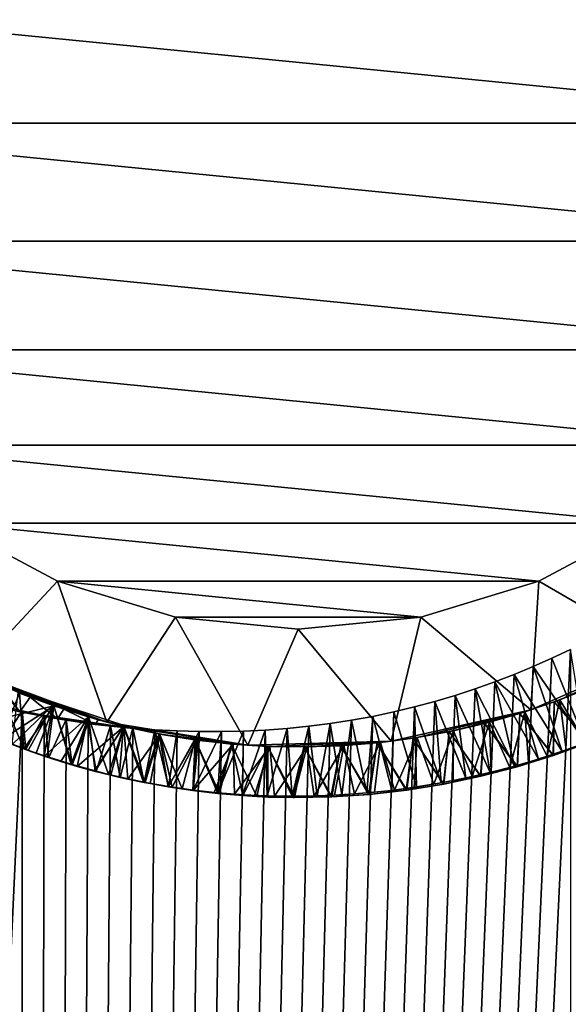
# Model space of a CAD drawing. Header units: metres. Extents: x -23 to 265, y -23 to 70.
# Tile 28 of 64: x -0.71 to 0.69, y 45.95 to 48.45. Entities that reach past the tile are written whole.
import ezdxf

# ---------------------------------------------------------------- set-up
doc = ezdxf.new("R2010")
doc.units = ezdxf.units.M
doc.layers.add('solid_SWIVIEL_SPOUT_SW0001', color=7, linetype='CONTINUOUS')

msp = doc.modelspace()

# ---------------------------------------------------------------- linework, layer by layer
at = {"layer": 'solid_SWIVIEL_SPOUT_SW0001'}
for points in [[(-2.077764, 17.280094, 68.84671), (-0.691413, 17.390823, 68.938591), (-1.134062, 52.5, 68.919281)], [(0.694391, 17.390703, 68.938492), (1.134071, 52.5, 68.919281), (-1.134062, 52.5, 68.919281)], [(-0.691413, 17.390823, 68.938591), (0.694391, 17.390703, 68.938492), (-1.134062, 52.5, 68.919281)], [(1.569257, 48.187859, 26.9), (-1.6, 48.5, 26.9), (1.6, 48.5, 26.9)], [(1.569257, 48.187859, 26.9), (-1.569257, 48.187859, 26.9), (-1.6, 48.5, 26.9)], [(1.478208, 47.887711, 26.9), (-1.478208, 47.887711, 26.9), (-1.569257, 48.187859, 26.9)], [(1.569257, 48.187859, 26.9), (1.478208, 47.887711, 26.9), (-1.569257, 48.187859, 26.9)], [(1.330353, 47.611092, 26.9), (-1.330353, 47.611092, 26.9), (-1.478208, 47.887711, 26.9)], [(1.478208, 47.887711, 26.9), (1.330353, 47.611092, 26.9), (-1.478208, 47.887711, 26.9)], [(1.131373, 47.368633, 26.9), (-1.131373, 47.368633, 26.9), (-1.330353, 47.611092, 26.9)], [(1.330353, 47.611092, 26.9), (1.131373, 47.368633, 26.9), (-1.330353, 47.611092, 26.9)], [(0.888915, 47.169651, 26.9), (-0.888915, 47.169651, 26.9), (-1.131373, 47.368633, 26.9)], [(1.131373, 47.368633, 26.9), (0.888915, 47.169651, 26.9), (-1.131373, 47.368633, 26.9)], [(0.612295, 47.021793, 26.9), (-0.612295, 47.021793, 26.9), (-0.888915, 47.169651, 26.9)], [(-0.828815, 46.790302, 27.200001), (-0.888915, 47.169651, 26.9), (-0.612295, 47.021793, 26.9)], [(0.888915, 47.169651, 26.9), (0.612295, 47.021793, 26.9), (-0.888915, 47.169651, 26.9)], [(0.925504, 46.840649, 27.200001), (0.612295, 47.021793, 26.9), (0.888915, 47.169651, 26.9)], [(-0.828815, 46.790302, 27.200001), (-0.612295, 47.021793, 26.9), (-0.487276, 46.663548, 27.200001)], [(0.312146, 46.930744, 26.9), (-0.312146, 46.930744, 26.9), (-0.612295, 47.021793, 26.9)], [(-0.487276, 46.663548, 27.200001), (-0.612295, 47.021793, 26.9), (-0.312146, 46.930744, 26.9)], [(0.612295, 47.021793, 26.9), (0.312146, 46.930744, 26.9), (-0.612295, 47.021793, 26.9)], [(0.591796, 46.694515, 27.200001), (0.312146, 46.930744, 26.9), (0.612295, 47.021793, 26.9)], [(0.591796, 46.694515, 27.200001), (0.612295, 47.021793, 26.9), (0.925504, 46.840649, 27.200001)], [(-0.487276, 46.663548, 27.200001), (-0.312146, 46.930744, 26.9), (-0.127822, 46.604305, 27.200001)], [(0.312146, 46.930744, 26.9), (0, 46.900002, 26.9), (-0.312146, 46.930744, 26.9)], [(-0.127822, 46.604305, 27.200001), (-0.312146, 46.930744, 26.9), (0, 46.900002, 26.9)], [(0.236331, 46.614754, 27.200001), (0, 46.900002, 26.9), (0.312146, 46.930744, 26.9)], [(0.236331, 46.614754, 27.200001), (0.312146, 46.930744, 26.9), (0.591796, 46.694515, 27.200001)], [(-0.127822, 46.604305, 27.200001), (0, 46.900002, 26.9), (0.236331, 46.614754, 27.200001)], [(0.692507, 46.848259, 27.061449), (0.69439, 17.390705, 27.06151), (-0.691421, 17.390823, 27.061413)], [(0.64555, 46.825909, 27.059948), (0.692507, 46.848259, 27.061449), (-0.691421, 17.390823, 27.061413)], [(0.591796, 46.694515, 27.200001), (0.925504, 46.840649, 27.200001), (0.665756, 46.720459, 27.354454)], [(0.730571, 46.610352, 27.194008), (0.692507, 46.848259, 27.061449), (0.64555, 46.825909, 27.059948)], [(0.925504, 46.840649, 27.200001), (0.752965, 46.755569, 27.360071), (0.665756, 46.720459, 27.354454)], [(0.597773, 46.804638, 27.058531), (0.64555, 46.825909, 27.059948), (-0.691421, 17.390823, 27.061413)], [(0.730571, 46.610352, 27.194008), (0.64555, 46.825909, 27.059948), (0.597773, 46.804638, 27.058531)], [(-0.828815, 46.790302, 27.200001), (-0.487276, 46.663548, 27.200001), (-0.798458, 46.775917, 27.266172)], [(0.549229, 46.784508, 27.057201), (0.597773, 46.804638, 27.058531), (-0.691421, 17.390823, 27.061413)], [(0.671213, 46.588921, 27.1901), (0.597773, 46.804638, 27.058531), (0.549229, 46.784508, 27.057201)], [(0.730571, 46.610352, 27.194008), (0.597773, 46.804638, 27.058531), (0.671213, 46.588921, 27.1901)], [(-0.487276, 46.663548, 27.200001), (-0.712206, 46.738533, 27.27165), (-0.798458, 46.775917, 27.266172)], [(0.499908, 46.765511, 27.055965), (0.549229, 46.784508, 27.057201), (-0.691421, 17.390823, 27.061413)], [(0.449875, 46.747726, 27.054831), (0.499908, 46.765511, 27.055965), (-0.691421, 17.390823, 27.061413)], [(0.550064, 46.551331, 27.182278), (0.499908, 46.765511, 27.055965), (0.449875, 46.747726, 27.054831)], [(0.611013, 46.569229, 27.186186), (0.549229, 46.784508, 27.057201), (0.499908, 46.765511, 27.055965)], [(0.611013, 46.569229, 27.186186), (0.499908, 46.765511, 27.055965), (0.550064, 46.551331, 27.182278)], [(0.671213, 46.588921, 27.1901), (0.549229, 46.784508, 27.057201), (0.611013, 46.569229, 27.186186)], [(-0.802786, 46.711735, 28.46649), (-0.708279, 46.689507, 28.462835), (-0.766801, 46.761604, 28.43248)], [(-0.760162, 46.758694, 28.464785), (-0.708279, 46.689507, 28.462835), (-0.802786, 46.711735, 28.46649)], [(-0.708279, 46.689507, 28.462835), (-0.68221, 46.7267, 28.438011), (-0.766801, 46.761604, 28.43248)], [(-0.760162, 46.758694, 28.464785), (-0.766801, 46.761604, 28.43248), (-0.68221, 46.7267, 28.438011)], [(-0.760162, 46.758694, 28.464785), (-0.68221, 46.7267, 28.438011), (-0.596082, 46.695927, 28.443542)], [(-0.760162, 46.758694, 28.464785), (-0.596082, 46.695927, 28.443542), (-0.508638, 46.66935, 28.449047)], [(-0.760162, 46.758694, 28.464785), (-0.508638, 46.66935, 28.449047), (-0.419993, 46.646999, 28.454512)], [(-0.760162, 46.758694, 28.464785), (-0.419993, 46.646999, 28.454512), (-0.708279, 46.689507, 28.462835)], [(-0.712206, 46.738533, 27.27165), (-0.62421, 46.705463, 27.277174), (-0.727555, 46.606388, 27.199326)], [(-0.487276, 46.663548, 27.200001), (-0.62421, 46.705463, 27.277174), (-0.712206, 46.738533, 27.27165)], [(0.399121, 46.731148, 27.053802), (0.449875, 46.747726, 27.054831), (-0.691421, 17.390823, 27.061413)], [(0.488494, 46.535248, 27.178404), (0.449875, 46.747726, 27.054831), (0.399121, 46.731148, 27.053802)], [(0.550064, 46.551331, 27.182278), (0.449875, 46.747726, 27.054831), (0.488494, 46.535248, 27.178404)], [(0.737805, 46.749104, 27.823828), (0.651624, 46.715237, 28.05364), (0.651416, 46.71516, 27.818283)], [(0.737805, 46.749104, 27.823828), (0.651416, 46.71516, 27.818283), (0.739219, 46.611248, 27.895014)], [(0.739289, 46.611275, 27.982168), (0.651624, 46.715237, 28.05364), (0.738003, 46.749184, 28.059147)], [(0.737805, 46.749104, 27.823828), (0.738003, 46.749184, 28.059147), (0.651624, 46.715237, 28.05364)], [(0.665756, 46.720459, 27.354454), (0.752965, 46.755569, 27.360071), (0.730547, 46.610344, 27.282948)], [(-0.698047, 46.595463, 27.814255), (-0.708933, 46.737213, 27.736462), (-0.732948, 46.677494, 27.773577)], [(-0.622047, 46.704712, 27.977491), (-0.732915, 46.677486, 27.934832), (-0.708903, 46.737202, 27.972054)], [(-0.62209, 46.704727, 27.742077), (-0.708903, 46.737202, 27.972054), (-0.708933, 46.737213, 27.736462)], [(-0.62209, 46.704727, 27.742077), (-0.708933, 46.737213, 27.736462), (-0.698047, 46.595463, 27.814255)], [(-0.62209, 46.704727, 27.742077), (-0.622047, 46.704712, 27.977491), (-0.708903, 46.737202, 27.972054)], [(-0.708279, 46.689507, 28.462835), (-0.612803, 46.671295, 28.459606), (-0.68221, 46.7267, 28.438011)], [(0.347703, 46.715847, 27.052885), (0.399121, 46.731148, 27.053802), (-0.691421, 17.390823, 27.061413)], [(0.295639, 46.701847, 27.052086), (0.347703, 46.715847, 27.052885), (-0.691421, 17.390823, 27.061413)], [(-0.612803, 46.671295, 28.459606), (-0.596082, 46.695927, 28.443542), (-0.68221, 46.7267, 28.438011)], [(0.363841, 46.508659, 27.170816), (0.347703, 46.715847, 27.052885), (0.295639, 46.701847, 27.052086)], [(0.426373, 46.521023, 27.174572), (0.399121, 46.731148, 27.053802), (0.347703, 46.715847, 27.052885)], [(0.426373, 46.521023, 27.174572), (0.347703, 46.715847, 27.052885), (0.363841, 46.508659, 27.170816)], [(0.488494, 46.535248, 27.178404), (0.399121, 46.731148, 27.053802), (0.426373, 46.521023, 27.174572)], [(0.651416, 46.71516, 27.818283), (0.56375, 46.685562, 28.04817), (0.563547, 46.685497, 27.812696)], [(0.651416, 46.71516, 27.818283), (0.563547, 46.685497, 27.812696), (0.649029, 46.578449, 27.889576)], [(0.64933, 46.578552, 27.976891), (0.56375, 46.685562, 28.04817), (0.651624, 46.715237, 28.05364)], [(0.651416, 46.71516, 27.818283), (0.651624, 46.715237, 28.05364), (0.56375, 46.685562, 28.04817)], [(0.57692, 46.689705, 27.348864), (0.665756, 46.720459, 27.354454), (0.633792, 46.576443, 27.277609)], [(0.591796, 46.694515, 27.200001), (0.665756, 46.720459, 27.354454), (0.57692, 46.689705, 27.348864)], [(0.665756, 46.720459, 27.354454), (0.681833, 46.592606, 27.280252), (0.633792, 46.576443, 27.277609)], [(0.651416, 46.71516, 27.818283), (0.649029, 46.578449, 27.889576), (0.739219, 46.611248, 27.895014)], [(0.739289, 46.611275, 27.982168), (0.64933, 46.578552, 27.976891), (0.651624, 46.715237, 28.05364)], [(0.665756, 46.720459, 27.354454), (0.730547, 46.610344, 27.282948), (0.681833, 46.592606, 27.280252)], [(-0.757802, 46.704678, 27.063709), (-0.702251, 46.691895, 27.061773), (-2.07779, 17.280092, 27.15329)], [(-0.702251, 46.691895, 27.061773), (-0.691421, 17.390823, 27.061413), (-2.07779, 17.280092, 27.15329)], [(-0.751486, 46.615875, 27.112076), (-0.702251, 46.691895, 27.061773), (-0.757802, 46.704678, 27.063709)], [(-0.622047, 46.704712, 27.977491), (-0.756937, 46.617752, 27.89765), (-0.732915, 46.677486, 27.934832)], [(-0.666739, 46.584396, 27.903225), (-0.756937, 46.617752, 27.89765), (-0.622047, 46.704712, 27.977491)], [(-0.693324, 46.593449, 27.115667), (-0.702251, 46.691895, 27.061773), (-0.751486, 46.615875, 27.112076)], [(-0.62421, 46.705463, 27.277174), (-0.68726, 46.591228, 27.201609), (-0.727555, 46.606388, 27.199326)], [(-0.708279, 46.689507, 28.462835), (-0.419993, 46.646999, 28.454512), (-0.612803, 46.671295, 28.459606)], [(-0.702251, 46.691895, 27.061773), (-0.64643, 46.68047, 27.059975), (-0.691421, 17.390823, 27.061413)], [(-0.693324, 46.593449, 27.115667), (-0.64643, 46.68047, 27.059975), (-0.702251, 46.691895, 27.061773)], [(-0.62209, 46.704727, 27.742077), (-0.698047, 46.595463, 27.814255), (-0.63839, 46.574787, 27.817707)], [(0.242956, 46.689178, 27.051409), (0.295639, 46.701847, 27.052086), (-0.691421, 17.390823, 27.061413)], [(0.189718, 46.677921, 27.050859), (0.242956, 46.689178, 27.051409), (-0.691421, 17.390823, 27.061413)], [(-0.62421, 46.705463, 27.277174), (-0.64613, 46.576801, 27.203957), (-0.68726, 46.591228, 27.201609)], [(-0.575278, 46.555031, 27.908518), (-0.666739, 46.584396, 27.903225), (-0.622047, 46.704712, 27.977491)], [(-0.62421, 46.705463, 27.277174), (-0.534684, 46.676785, 27.282742), (-0.64613, 46.576801, 27.203957)], [(-0.62209, 46.704727, 27.742077), (-0.63839, 46.574787, 27.817707), (-0.578007, 46.555855, 27.821198)], [(-0.487276, 46.663548, 27.200001), (-0.534684, 46.676785, 27.282742), (-0.62421, 46.705463, 27.277174)], [(-0.533755, 46.676514, 27.747578), (-0.622047, 46.704712, 27.977491), (-0.62209, 46.704727, 27.742077)], [(-0.533755, 46.676514, 27.747578), (-0.62209, 46.704727, 27.742077), (-0.578007, 46.555855, 27.821198)], [(-0.575278, 46.555031, 27.908518), (-0.622047, 46.704712, 27.977491), (-0.533698, 46.676495, 27.982904)], [(-0.533755, 46.676514, 27.747578), (-0.533698, 46.676495, 27.982904), (-0.622047, 46.704712, 27.977491)], [(-0.612803, 46.671295, 28.459606), (-0.516631, 46.65712, 28.456827), (-0.596082, 46.695927, 28.443542)], [(-0.516631, 46.65712, 28.456827), (-0.508638, 46.66935, 28.449047), (-0.596082, 46.695927, 28.443542)], [(0.237868, 46.489624, 27.163572), (0.242956, 46.689178, 27.051409), (0.189718, 46.677921, 27.050859)], [(0.236331, 46.614754, 27.200001), (0.591796, 46.694515, 27.200001), (0.302834, 46.62429, 27.332355)], [(0.300955, 46.498196, 27.167137), (0.242956, 46.689178, 27.051409), (0.237868, 46.489624, 27.163572)], [(0.300955, 46.498196, 27.167137), (0.295639, 46.701847, 27.052086), (0.242956, 46.689178, 27.051409)], [(0.363841, 46.508659, 27.170816), (0.295639, 46.701847, 27.052086), (0.300955, 46.498196, 27.167137)], [(0.591796, 46.694515, 27.200001), (0.395237, 46.641563, 27.337812), (0.302834, 46.62429, 27.332355)], [(0.591796, 46.694515, 27.200001), (0.486673, 46.663387, 27.343315), (0.395237, 46.641563, 27.337812)], [(0.591796, 46.694515, 27.200001), (0.57692, 46.689705, 27.348864), (0.486673, 46.663387, 27.343315)], [(0.486673, 46.663387, 27.343315), (0.57692, 46.689705, 27.348864), (0.53865, 46.548199, 27.272398)], [(0.57692, 46.689705, 27.348864), (0.586074, 46.561665, 27.274992), (0.53865, 46.548199, 27.272398)], [(0.57692, 46.689705, 27.348864), (0.633792, 46.576443, 27.277609), (0.586074, 46.561665, 27.274992)], [(-0.698047, 46.595463, 27.814255), (-0.732948, 46.677494, 27.773577), (-0.756621, 46.618561, 27.810394)], [(-0.634377, 46.572868, 27.119179), (-0.64643, 46.68047, 27.059975), (-0.693324, 46.593449, 27.115667)], [(-0.64643, 46.68047, 27.059975), (-0.590317, 46.670406, 27.058319), (-0.691421, 17.390823, 27.061413)], [(0.135916, 46.668056, 27.050442), (0.189718, 46.677921, 27.050859), (-0.691421, 17.390823, 27.061413)], [(-0.590317, 46.670406, 27.058319), (-0.534055, 46.661728, 27.056808), (-0.691421, 17.390823, 27.061413)], [(0.081656, 46.659637, 27.050159), (0.135916, 46.668056, 27.050442), (-0.691421, 17.390823, 27.061413)], [(-0.634377, 46.572868, 27.119179), (-0.590317, 46.670406, 27.058319), (-0.64643, 46.68047, 27.059975)], [(-0.534684, 46.676785, 27.282742), (-0.604324, 46.563202, 27.20636), (-0.64613, 46.576801, 27.203957)], [(-0.574684, 46.554211, 27.122581), (-0.590317, 46.670406, 27.058319), (-0.634377, 46.572868, 27.119179)], [(-0.612803, 46.671295, 28.459606), (-0.419993, 46.646999, 28.454512), (-0.516631, 46.65712, 28.456827)], [(-0.534684, 46.676785, 27.282742), (-0.56211, 46.550541, 27.20882), (-0.604324, 46.563202, 27.20636)], [(-0.574684, 46.554211, 27.122581), (-0.534055, 46.661728, 27.056808), (-0.590317, 46.670406, 27.058319)], [(-0.533755, 46.676514, 27.747578), (-0.578007, 46.555855, 27.821198), (-0.516969, 46.538727, 27.824703)], [(-0.482686, 46.529999, 27.913786), (-0.575278, 46.555031, 27.908518), (-0.533698, 46.676495, 27.982904)], [(-0.534684, 46.676785, 27.282742), (-0.443847, 46.652569, 27.288345), (-0.56211, 46.550541, 27.20882)], [(-0.487276, 46.663548, 27.200001), (-0.443847, 46.652569, 27.288345), (-0.534684, 46.676785, 27.282742)], [(-0.444085, 46.652626, 27.753029), (-0.533698, 46.676495, 27.982904), (-0.533755, 46.676514, 27.747578)], [(-0.444085, 46.652626, 27.753029), (-0.533755, 46.676514, 27.747578), (-0.516969, 46.538727, 27.824703)], [(-0.482686, 46.529999, 27.913786), (-0.533698, 46.676495, 27.982904), (-0.444015, 46.652611, 27.988356)], [(-0.444085, 46.652626, 27.753029), (-0.444015, 46.652611, 27.988356), (-0.533698, 46.676495, 27.982904)], [(-0.516631, 46.65712, 28.456827), (-0.419993, 46.646999, 28.454512), (-0.508638, 46.66935, 28.449047)], [(-0.487276, 46.663548, 27.200001), (-0.127822, 46.604305, 27.200001), (-0.443847, 46.652569, 27.288345)], [(0.111275, 46.478245, 27.156778), (0.135916, 46.668056, 27.050442), (0.081656, 46.659637, 27.050159)], [(0.17461, 46.482975, 27.160114), (0.135916, 46.668056, 27.050442), (0.111275, 46.478245, 27.156778)], [(0.17461, 46.482975, 27.160114), (0.189718, 46.677921, 27.050859), (0.135916, 46.668056, 27.050442)], [(0.237868, 46.489624, 27.163572), (0.189718, 46.677921, 27.050859), (0.17461, 46.482975, 27.160114)], [(0.395237, 46.641563, 27.337812), (0.486673, 46.663387, 27.343315), (0.442723, 46.524574, 27.267155)], [(0.486673, 46.663387, 27.343315), (0.490831, 46.535828, 27.269785), (0.442723, 46.524574, 27.267155)], [(0.563547, 46.685497, 27.812696), (0.474538, 46.660213, 28.042734), (0.474352, 46.660164, 27.807083)], [(0.563547, 46.685497, 27.812696), (0.474352, 46.660164, 27.807083), (0.557054, 46.549786, 27.884119)], [(0.557658, 46.549957, 27.971592), (0.474538, 46.660213, 28.042734), (0.56375, 46.685562, 28.04817)], [(0.563547, 46.685497, 27.812696), (0.56375, 46.685562, 28.04817), (0.474538, 46.660213, 28.042734)], [(0.486673, 46.663387, 27.343315), (0.53865, 46.548199, 27.272398), (0.490831, 46.535828, 27.269785)], [(0.563547, 46.685497, 27.812696), (0.557054, 46.549786, 27.884119), (0.649029, 46.578449, 27.889576)], [(0.64933, 46.578552, 27.976891), (0.557658, 46.549957, 27.971592), (0.56375, 46.685562, 28.04817)], [(-0.534055, 46.661728, 27.056808), (-0.477621, 46.654438, 27.055445), (-0.691421, 17.390823, 27.061413)], [(0.02692, 46.652664, 27.050016), (0.081656, 46.659637, 27.050159), (-0.691421, 17.390823, 27.061413)], [(-0.477621, 46.654438, 27.055445), (-0.421128, 46.648548, 27.054234), (-0.691421, 17.390823, 27.061413)], [(-0.0282, 46.647125, 27.050018), (0.02692, 46.652664, 27.050016), (-0.691421, 17.390823, 27.061413)], [(-0.421128, 46.648548, 27.054234), (-0.364614, 46.644066, 27.053173), (-0.691421, 17.390823, 27.061413)], [(-0.083673, 46.643032, 27.050167), (-0.0282, 46.647125, 27.050018), (-0.691421, 17.390823, 27.061413)], [(-0.364614, 46.644066, 27.053173), (-0.308115, 46.641003, 27.052265), (-0.691421, 17.390823, 27.061413)], [(-0.139466, 46.640373, 27.050465), (-0.083673, 46.643032, 27.050167), (-0.691421, 17.390823, 27.061413)], [(-0.308115, 46.641003, 27.052265), (-0.251746, 46.639362, 27.051512), (-0.691421, 17.390823, 27.061413)], [(-0.195485, 46.639153, 27.050913), (-0.139466, 46.640373, 27.050465), (-0.691421, 17.390823, 27.061413)], [(-0.251746, 46.639362, 27.051512), (-0.195485, 46.639153, 27.050913), (-0.691421, 17.390823, 27.061413)], [(-0.514321, 46.537495, 27.125883), (-0.534055, 46.661728, 27.056808), (-0.574684, 46.554211, 27.122581)], [(-0.443847, 46.652569, 27.288345), (-0.519329, 46.538792, 27.211348), (-0.56211, 46.550541, 27.20882)], [(-0.514321, 46.537495, 27.125883), (-0.477621, 46.654438, 27.055445), (-0.534055, 46.661728, 27.056808)], [(-0.443847, 46.652569, 27.288345), (-0.476339, 46.528061, 27.213909), (-0.519329, 46.538792, 27.211348)], [(-0.444085, 46.652626, 27.753029), (-0.516969, 46.538727, 27.824703), (-0.455355, 46.523483, 27.828197)], [(-0.453347, 46.522747, 27.129089), (-0.477621, 46.654438, 27.055445), (-0.514321, 46.537495, 27.125883)], [(-0.389209, 46.509342, 27.919043), (-0.482686, 46.529999, 27.913786), (-0.444015, 46.652611, 27.988356)], [(-0.453347, 46.522747, 27.129089), (-0.421128, 46.648548, 27.054234), (-0.477621, 46.654438, 27.055445)], [(-0.443847, 46.652569, 27.288345), (-0.433545, 46.51841, 27.216475), (-0.476339, 46.528061, 27.213909)], [(-0.444085, 46.652626, 27.753029), (-0.455355, 46.523483, 27.828197), (-0.39324, 46.510139, 27.831684)], [(-0.391836, 46.509987, 27.132206), (-0.421128, 46.648548, 27.054234), (-0.453347, 46.522747, 27.129089)], [(-0.353371, 46.633148, 27.758419), (-0.444015, 46.652611, 27.988356), (-0.444085, 46.652626, 27.753029)], [(-0.353371, 46.633148, 27.758419), (-0.444085, 46.652626, 27.753029), (-0.39324, 46.510139, 27.831684)], [(-0.389209, 46.509342, 27.919043), (-0.444015, 46.652611, 27.988356), (-0.35329, 46.633133, 27.993841)], [(-0.353371, 46.633148, 27.758419), (-0.35329, 46.633133, 27.993841), (-0.444015, 46.652611, 27.988356)], [(-0.443847, 46.652569, 27.288345), (-0.351921, 46.632877, 27.293968), (-0.433545, 46.51841, 27.216475)], [(-0.127822, 46.604305, 27.200001), (-0.351921, 46.632877, 27.293968), (-0.443847, 46.652569, 27.288345)], [(-0.391836, 46.509987, 27.132206), (-0.364614, 46.644066, 27.053173), (-0.421128, 46.648548, 27.054234)], [(-0.329865, 46.499176, 27.135273), (-0.364614, 46.644066, 27.053173), (-0.391836, 46.509987, 27.132206)], [(-0.329865, 46.499176, 27.135273), (-0.308115, 46.641003, 27.052265), (-0.364614, 46.644066, 27.053173)], [(-0.329865, 46.499176, 27.135273), (-0.251746, 46.639362, 27.051512), (-0.308115, 46.641003, 27.052265)], [(-0.267499, 46.490353, 27.13829), (-0.251746, 46.639362, 27.051512), (-0.329865, 46.499176, 27.135273)], [(-0.267499, 46.490353, 27.13829), (-0.195485, 46.639153, 27.050913), (-0.251746, 46.639362, 27.051512)], [(-0.204812, 46.483467, 27.1413), (-0.195485, 46.639153, 27.050913), (-0.267499, 46.490353, 27.13829)], [(-0.204812, 46.483467, 27.1413), (-0.139466, 46.640373, 27.050465), (-0.195485, 46.639153, 27.050913)], [(-0.141866, 46.478554, 27.1443), (-0.139466, 46.640373, 27.050465), (-0.204812, 46.483467, 27.1413)], [(-0.141866, 46.478554, 27.1443), (-0.083673, 46.643032, 27.050167), (-0.139466, 46.640373, 27.050465)], [(-0.078727, 46.475567, 27.147337), (-0.083673, 46.643032, 27.050167), (-0.141866, 46.478554, 27.1443)], [(-0.078727, 46.475567, 27.147337), (-0.0282, 46.647125, 27.050018), (-0.083673, 46.643032, 27.050167)], [(-0.01545, 46.474537, 27.150408), (-0.0282, 46.647125, 27.050018), (-0.078727, 46.475567, 27.147337)], [(-0.01545, 46.474537, 27.150408), (0.02692, 46.652664, 27.050016), (-0.0282, 46.647125, 27.050018)], [(0.0479, 46.475422, 27.153555), (0.02692, 46.652664, 27.050016), (-0.01545, 46.474537, 27.150408)], [(0.0479, 46.475422, 27.153555), (0.081656, 46.659637, 27.050159), (0.02692, 46.652664, 27.050016)], [(0.111275, 46.478245, 27.156778), (0.081656, 46.659637, 27.050159), (0.0479, 46.475422, 27.153555)], [(0.383986, 46.639206, 27.801466), (0.292861, 46.622707, 28.031958), (0.29266, 46.622673, 27.795879)], [(0.383986, 46.639206, 27.801466), (0.29266, 46.622673, 27.795879), (0.369368, 46.505474, 27.873293)], [(0.370828, 46.505749, 27.960989), (0.292861, 46.622707, 28.031958), (0.384187, 46.639248, 28.037334)], [(0.383986, 46.639206, 27.801466), (0.384187, 46.639248, 28.037334), (0.292861, 46.622707, 28.031958)], [(0.302834, 46.62429, 27.332355), (0.395237, 46.641563, 27.337812), (0.344698, 46.505272, 27.261782)], [(0.395237, 46.641563, 27.337812), (0.393997, 46.514378, 27.264488), (0.344698, 46.505272, 27.261782)], [(0.383986, 46.639206, 27.801466), (0.369368, 46.505474, 27.873293), (0.463715, 46.525421, 27.878681)], [(0.464699, 46.525654, 27.966286), (0.370828, 46.505749, 27.960989), (0.384187, 46.639248, 28.037334)], [(0.474352, 46.660164, 27.807083), (0.384187, 46.639248, 28.037334), (0.383986, 46.639206, 27.801466)], [(0.474352, 46.660164, 27.807083), (0.383986, 46.639206, 27.801466), (0.463715, 46.525421, 27.878681)], [(0.464699, 46.525654, 27.966286), (0.384187, 46.639248, 28.037334), (0.474538, 46.660213, 28.042734)], [(0.474352, 46.660164, 27.807083), (0.474538, 46.660213, 28.042734), (0.384187, 46.639248, 28.037334)], [(0.395237, 46.641563, 27.337812), (0.442723, 46.524574, 27.267155), (0.393997, 46.514378, 27.264488)], [(0.474352, 46.660164, 27.807083), (0.463715, 46.525421, 27.878681), (0.557054, 46.549786, 27.884119)], [(0.557658, 46.549957, 27.971592), (0.464699, 46.525654, 27.966286), (0.474538, 46.660213, 28.042734)], [(-0.666739, 46.584396, 27.903225), (-0.756621, 46.618561, 27.810394), (-0.756937, 46.617752, 27.89765)], [(-0.698047, 46.595463, 27.814255), (-0.756621, 46.618561, 27.810394), (-0.666739, 46.584396, 27.903225)], [(-0.693324, 46.593449, 27.115667), (-0.751486, 46.615875, 27.112076), (-0.727555, 46.606388, 27.199326)], [(-0.351921, 46.632877, 27.293968), (-0.376561, 46.50713, 27.219927), (-0.433545, 46.51841, 27.216475)], [(-0.353371, 46.633148, 27.758419), (-0.39324, 46.510139, 27.831684), (-0.330749, 46.498726, 27.835161)], [(-0.295129, 46.493111, 27.92428), (-0.389209, 46.509342, 27.919043), (-0.35329, 46.633133, 27.993841)], [(-0.351921, 46.632877, 27.293968), (-0.320786, 46.497768, 27.22331), (-0.376561, 46.50713, 27.219927)], [(-0.261877, 46.618134, 27.763758), (-0.35329, 46.633133, 27.993841), (-0.353371, 46.633148, 27.758419)], [(-0.261877, 46.618134, 27.763758), (-0.353371, 46.633148, 27.758419), (-0.330749, 46.498726, 27.835161)], [(-0.295129, 46.493111, 27.92428), (-0.35329, 46.633133, 27.993841), (-0.261775, 46.618118, 27.999346)], [(-0.261877, 46.618134, 27.763758), (-0.261775, 46.618118, 27.999346), (-0.35329, 46.633133, 27.993841)], [(-0.351921, 46.632877, 27.293968), (-0.259135, 46.617756, 27.299585), (-0.320786, 46.497768, 27.22331)], [(-0.127822, 46.604305, 27.200001), (-0.259135, 46.617756, 27.299585), (-0.351921, 46.632877, 27.293968)], [(-0.261877, 46.618134, 27.763758), (-0.330749, 46.498726, 27.835161), (-0.267899, 46.48925, 27.838631)], [(-0.259135, 46.617756, 27.299585), (-0.266575, 46.490231, 27.226604), (-0.320786, 46.497768, 27.22331)], [(-0.200475, 46.4813, 27.929508), (-0.295129, 46.493111, 27.92428), (-0.261775, 46.618118, 27.999346)], [(-0.261877, 46.618134, 27.763758), (-0.267899, 46.48925, 27.838631), (-0.204663, 46.481728, 27.842094)], [(-0.259135, 46.617756, 27.299585), (-0.165721, 46.607243, 27.305166), (-0.266575, 46.490231, 27.226604)], [(-0.169752, 46.607597, 27.769056), (-0.261775, 46.618118, 27.999346), (-0.261877, 46.618134, 27.763758)], [(-0.169752, 46.607597, 27.769056), (-0.261877, 46.618134, 27.763758), (-0.204663, 46.481728, 27.842094)], [(-0.200475, 46.4813, 27.929508), (-0.261775, 46.618118, 27.999346), (-0.169627, 46.607586, 28.004862)], [(-0.169752, 46.607597, 27.769056), (-0.169627, 46.607586, 28.004862), (-0.261775, 46.618118, 27.999346)], [(-0.127822, 46.604305, 27.200001), (-0.165721, 46.607243, 27.305166), (-0.259135, 46.617756, 27.299585)], [(-0.127822, 46.604305, 27.200001), (0.236331, 46.614754, 27.200001), (-0.071906, 46.60136, 27.310677)], [(0.236331, 46.614754, 27.200001), (0.022087, 46.600128, 27.31612), (-0.071906, 46.60136, 27.310677)], [(0.236331, 46.614754, 27.200001), (0.11603, 46.603546, 27.321527), (0.022087, 46.600128, 27.31612)], [(0.236331, 46.614754, 27.200001), (0.209689, 46.611607, 27.326931), (0.11603, 46.603546, 27.321527)], [(0.29266, 46.622673, 27.795879), (0.200871, 46.610649, 28.026596), (0.200691, 46.61063, 27.790371)], [(0.29266, 46.622673, 27.795879), (0.200691, 46.61063, 27.790371), (0.274328, 46.490028, 27.867975)], [(0.276335, 46.490307, 27.955709), (0.200871, 46.610649, 28.026596), (0.292861, 46.622707, 28.031958)], [(0.29266, 46.622673, 27.795879), (0.292861, 46.622707, 28.031958), (0.200871, 46.610649, 28.026596)], [(0.209689, 46.611607, 27.326931), (0.302834, 46.62429, 27.332355), (0.244677, 46.490463, 27.256258)], [(0.236331, 46.614754, 27.200001), (0.302834, 46.62429, 27.332355), (0.209689, 46.611607, 27.326931)], [(0.302834, 46.62429, 27.332355), (0.294917, 46.497292, 27.259039), (0.244677, 46.490463, 27.256258)], [(0.29266, 46.622673, 27.795879), (0.274328, 46.490028, 27.867975), (0.369368, 46.505474, 27.873293)], [(0.370828, 46.505749, 27.960989), (0.276335, 46.490307, 27.955709), (0.292861, 46.622707, 28.031958)], [(0.302834, 46.62429, 27.332355), (0.344698, 46.505272, 27.261782), (0.294917, 46.497292, 27.259039)], [(-0.693324, 46.593449, 27.115667), (-0.727555, 46.606388, 27.199326), (-0.68726, 46.591228, 27.201609)], [(-0.698047, 46.595463, 27.814255), (-0.666739, 46.584396, 27.903225), (-0.63839, 46.574787, 27.817707)], [(-0.693324, 46.593449, 27.115667), (-0.68726, 46.591228, 27.201609), (-0.64613, 46.576801, 27.203957)], [(-0.634377, 46.572868, 27.119179), (-0.693324, 46.593449, 27.115667), (-0.64613, 46.576801, 27.203957)], [(-0.165721, 46.607243, 27.305166), (-0.213612, 46.484318, 27.229807), (-0.266575, 46.490231, 27.226604)], [(-0.165721, 46.607243, 27.305166), (-0.16213, 46.479919, 27.232899), (-0.213612, 46.484318, 27.229807)], [(-0.169752, 46.607597, 27.769056), (-0.204663, 46.481728, 27.842094), (-0.141117, 46.476189, 27.845552)], [(-0.105325, 46.473961, 27.934734), (-0.200475, 46.4813, 27.929508), (-0.169627, 46.607586, 28.004862)], [(-0.07717, 46.601566, 27.774342), (-0.169627, 46.607586, 28.004862), (-0.169752, 46.607597, 27.769056)], [(-0.07717, 46.601566, 27.774342), (-0.169752, 46.607597, 27.769056), (-0.141117, 46.476189, 27.845552)], [(-0.105325, 46.473961, 27.934734), (-0.169627, 46.607586, 28.004862), (-0.077035, 46.601563, 28.010366)], [(-0.07717, 46.601566, 27.774342), (-0.077035, 46.601563, 28.010366), (-0.169627, 46.607586, 28.004862)], [(-0.165721, 46.607243, 27.305166), (-0.071906, 46.60136, 27.310677), (-0.16213, 46.479919, 27.232899)], [(-0.127822, 46.604305, 27.200001), (-0.071906, 46.60136, 27.310677), (-0.165721, 46.607243, 27.305166)], [(-0.071906, 46.60136, 27.310677), (-0.111295, 46.476864, 27.235924), (-0.16213, 46.479919, 27.232899)], [(-0.07717, 46.601566, 27.774342), (-0.141117, 46.476189, 27.845552), (-0.077287, 46.472664, 27.849005)], [(-0.071906, 46.60136, 27.310677), (-0.060722, 46.475079, 27.238897), (-0.111295, 46.476864, 27.235924)], [(-0.009751, 46.471149, 27.939964), (-0.105325, 46.473961, 27.934734), (-0.077035, 46.601563, 28.010366)], [(-0.07717, 46.601566, 27.774342), (-0.077287, 46.472664, 27.849005), (-0.013255, 46.471172, 27.852451)], [(0.01562, 46.600063, 27.779636), (-0.077035, 46.601563, 28.010366), (-0.07717, 46.601566, 27.774342)], [(0.01562, 46.600063, 27.779636), (-0.07717, 46.601566, 27.774342), (-0.013255, 46.471172, 27.852451)], [(-0.009751, 46.471149, 27.939964), (-0.077035, 46.601563, 28.010366), (0.015754, 46.600067, 28.015827)], [(0.01562, 46.600063, 27.779636), (0.015754, 46.600067, 28.015827), (-0.077035, 46.601563, 28.010366)], [(-0.071906, 46.60136, 27.310677), (0.022087, 46.600128, 27.31612), (-0.060722, 46.475079, 27.238897)], [(0.022087, 46.600128, 27.31612), (-0.010201, 46.474533, 27.241837), (-0.060722, 46.475079, 27.238897)], [(0.01562, 46.600063, 27.779636), (-0.013255, 46.471172, 27.852451), (0.082883, 46.472828, 27.857599)], [(0.022087, 46.600128, 27.31612), (0.040793, 46.475231, 27.244772), (-0.010201, 46.474533, 27.241837)], [(0.085907, 46.47295, 27.9452), (-0.009751, 46.471149, 27.939964), (0.015754, 46.600067, 28.015827)], [(0.108301, 46.603088, 27.784966), (0.015754, 46.600067, 28.015827), (0.01562, 46.600063, 27.779636)], [(0.108301, 46.603088, 27.784966), (0.01562, 46.600063, 27.779636), (0.082883, 46.472828, 27.857599)], [(0.085907, 46.47295, 27.9452), (0.015754, 46.600067, 28.015827), (0.10845, 46.603096, 28.021231)], [(0.108301, 46.603088, 27.784966), (0.10845, 46.603096, 28.021231), (0.015754, 46.600067, 28.015827)], [(0.022087, 46.600128, 27.31612), (0.11603, 46.603546, 27.321527), (0.040793, 46.475231, 27.244772)], [(0.11603, 46.603546, 27.321527), (0.091935, 46.47718, 27.247688), (0.040793, 46.475231, 27.244772)], [(0.108301, 46.603088, 27.784966), (0.082883, 46.472828, 27.857599), (0.178833, 46.479122, 27.862762)], [(0.181352, 46.479359, 27.950447), (0.085907, 46.47295, 27.9452), (0.10845, 46.603096, 28.021231)], [(0.11603, 46.603546, 27.321527), (0.143048, 46.480381, 27.250578), (0.091935, 46.47718, 27.247688)], [(0.200691, 46.61063, 27.790371), (0.10845, 46.603096, 28.021231), (0.108301, 46.603088, 27.784966)], [(0.200691, 46.61063, 27.790371), (0.108301, 46.603088, 27.784966), (0.178833, 46.479122, 27.862762)], [(0.181352, 46.479359, 27.950447), (0.10845, 46.603096, 28.021231), (0.200871, 46.610649, 28.026596)], [(0.200691, 46.61063, 27.790371), (0.200871, 46.610649, 28.026596), (0.10845, 46.603096, 28.021231)], [(0.11603, 46.603546, 27.321527), (0.209689, 46.611607, 27.326931), (0.143048, 46.480381, 27.250578)], [(0.209689, 46.611607, 27.326931), (0.194058, 46.484821, 27.253439), (0.143048, 46.480381, 27.250578)], [(0.200691, 46.61063, 27.790371), (0.178833, 46.479122, 27.862762), (0.274328, 46.490028, 27.867975)], [(0.276335, 46.490307, 27.955709), (0.181352, 46.479359, 27.950447), (0.200871, 46.610649, 28.026596)], [(0.209689, 46.611607, 27.326931), (0.244677, 46.490463, 27.256258), (0.194058, 46.484821, 27.253439)], [(0.671213, 46.588921, 27.1901), (0.611013, 46.569229, 27.186186), (0.633792, 46.576443, 27.277609)], [(0.671213, 46.588921, 27.1901), (0.633792, 46.576443, 27.277609), (0.681833, 46.592606, 27.280252)], [(0.649029, 46.578449, 27.889576), (0.64933, 46.578552, 27.976891), (0.739219, 46.611248, 27.895014)], [(0.739219, 46.611248, 27.895014), (0.64933, 46.578552, 27.976891), (0.739289, 46.611275, 27.982168)], [(0.730571, 46.610352, 27.194008), (0.671213, 46.588921, 27.1901), (0.730547, 46.610344, 27.282948)], [(0.671213, 46.588921, 27.1901), (0.681833, 46.592606, 27.280252), (0.730547, 46.610344, 27.282948)], [(-0.63839, 46.574787, 27.817707), (-0.666739, 46.584396, 27.903225), (-0.575278, 46.555031, 27.908518)], [(-0.634377, 46.572868, 27.119179), (-0.64613, 46.576801, 27.203957), (-0.604324, 46.563202, 27.20636)], [(-0.63839, 46.574787, 27.817707), (-0.575278, 46.555031, 27.908518), (-0.578007, 46.555855, 27.821198)], [(-0.574684, 46.554211, 27.122581), (-0.634377, 46.572868, 27.119179), (-0.604324, 46.563202, 27.20636)], [(-0.574684, 46.554211, 27.122581), (-0.604324, 46.563202, 27.20636), (-0.56211, 46.550541, 27.20882)], [(0.611013, 46.569229, 27.186186), (0.550064, 46.551331, 27.182278), (0.586074, 46.561665, 27.274992)], [(0.557054, 46.549786, 27.884119), (0.557658, 46.549957, 27.971592), (0.649029, 46.578449, 27.889576)], [(0.649029, 46.578449, 27.889576), (0.557658, 46.549957, 27.971592), (0.64933, 46.578552, 27.976891)], [(0.611013, 46.569229, 27.186186), (0.586074, 46.561665, 27.274992), (0.633792, 46.576443, 27.277609)], [(-0.578007, 46.555855, 27.821198), (-0.575278, 46.555031, 27.908518), (-0.516969, 46.538727, 27.824703)], [(-0.516969, 46.538727, 27.824703), (-0.575278, 46.555031, 27.908518), (-0.482686, 46.529999, 27.913786)], [(-0.574684, 46.554211, 27.122581), (-0.56211, 46.550541, 27.20882), (-0.519329, 46.538792, 27.211348)], [(-0.514321, 46.537495, 27.125883), (-0.574684, 46.554211, 27.122581), (-0.519329, 46.538792, 27.211348)], [(-0.514321, 46.537495, 27.125883), (-0.519329, 46.538792, 27.211348), (-0.476339, 46.528061, 27.213909)], [(-0.516969, 46.538727, 27.824703), (-0.482686, 46.529999, 27.913786), (-0.455355, 46.523483, 27.828197)], [(0.463715, 46.525421, 27.878681), (0.464699, 46.525654, 27.966286), (0.557054, 46.549786, 27.884119)], [(0.557054, 46.549786, 27.884119), (0.464699, 46.525654, 27.966286), (0.557658, 46.549957, 27.971592)], [(0.550064, 46.551331, 27.182278), (0.488494, 46.535248, 27.178404), (0.53865, 46.548199, 27.272398)], [(0.488494, 46.535248, 27.178404), (0.490831, 46.535828, 27.269785), (0.53865, 46.548199, 27.272398)], [(0.550064, 46.551331, 27.182278), (0.53865, 46.548199, 27.272398), (0.586074, 46.561665, 27.274992)], [(-0.453347, 46.522747, 27.129089), (-0.514321, 46.537495, 27.125883), (-0.476339, 46.528061, 27.213909)], [(-0.455355, 46.523483, 27.828197), (-0.482686, 46.529999, 27.913786), (-0.389209, 46.509342, 27.919043)], [(-0.453347, 46.522747, 27.129089), (-0.476339, 46.528061, 27.213909), (-0.433545, 46.51841, 27.216475)], [(-0.455355, 46.523483, 27.828197), (-0.389209, 46.509342, 27.919043), (-0.39324, 46.510139, 27.831684)], [(-0.391836, 46.509987, 27.132206), (-0.453347, 46.522747, 27.129089), (-0.433545, 46.51841, 27.216475)], [(-0.391836, 46.509987, 27.132206), (-0.433545, 46.51841, 27.216475), (-0.376561, 46.50713, 27.219927)], [(0.363841, 46.508659, 27.170816), (0.344698, 46.505272, 27.261782), (0.393997, 46.514378, 27.264488)], [(0.426373, 46.521023, 27.174572), (0.363841, 46.508659, 27.170816), (0.393997, 46.514378, 27.264488)], [(0.369368, 46.505474, 27.873293), (0.370828, 46.505749, 27.960989), (0.463715, 46.525421, 27.878681)], [(0.463715, 46.525421, 27.878681), (0.370828, 46.505749, 27.960989), (0.464699, 46.525654, 27.966286)], [(0.426373, 46.521023, 27.174572), (0.393997, 46.514378, 27.264488), (0.442723, 46.524574, 27.267155)], [(0.488494, 46.535248, 27.178404), (0.426373, 46.521023, 27.174572), (0.442723, 46.524574, 27.267155)], [(0.488494, 46.535248, 27.178404), (0.442723, 46.524574, 27.267155), (0.490831, 46.535828, 27.269785)], [(-0.39324, 46.510139, 27.831684), (-0.389209, 46.509342, 27.919043), (-0.330749, 46.498726, 27.835161)], [(-0.329865, 46.499176, 27.135273), (-0.391836, 46.509987, 27.132206), (-0.376561, 46.50713, 27.219927)], [(-0.330749, 46.498726, 27.835161), (-0.389209, 46.509342, 27.919043), (-0.295129, 46.493111, 27.92428)], [(-0.329865, 46.499176, 27.135273), (-0.376561, 46.50713, 27.219927), (-0.320786, 46.497768, 27.22331)], [(-0.330749, 46.498726, 27.835161), (-0.295129, 46.493111, 27.92428), (-0.267899, 46.48925, 27.838631)], [(-0.267499, 46.490353, 27.13829), (-0.329865, 46.499176, 27.135273), (-0.320786, 46.497768, 27.22331)], [(-0.267499, 46.490353, 27.13829), (-0.320786, 46.497768, 27.22331), (-0.266575, 46.490231, 27.226604)], [(-0.267899, 46.48925, 27.838631), (-0.295129, 46.493111, 27.92428), (-0.200475, 46.4813, 27.929508)], [(-0.267899, 46.48925, 27.838631), (-0.200475, 46.4813, 27.929508), (-0.204663, 46.481728, 27.842094)], [(-0.267499, 46.490353, 27.13829), (-0.266575, 46.490231, 27.226604), (-0.213612, 46.484318, 27.229807)], [(-0.204812, 46.483467, 27.1413), (-0.267499, 46.490353, 27.13829), (-0.213612, 46.484318, 27.229807)], [(0.237868, 46.489624, 27.163572), (0.17461, 46.482975, 27.160114), (0.194058, 46.484821, 27.253439)], [(0.178833, 46.479122, 27.862762), (0.181352, 46.479359, 27.950447), (0.274328, 46.490028, 27.867975)], [(0.274328, 46.490028, 27.867975), (0.181352, 46.479359, 27.950447), (0.276335, 46.490307, 27.955709)], [(0.237868, 46.489624, 27.163572), (0.194058, 46.484821, 27.253439), (0.244677, 46.490463, 27.256258)], [(0.300955, 46.498196, 27.167137), (0.237868, 46.489624, 27.163572), (0.294917, 46.497292, 27.259039)], [(0.237868, 46.489624, 27.163572), (0.244677, 46.490463, 27.256258), (0.294917, 46.497292, 27.259039)], [(0.274328, 46.490028, 27.867975), (0.276335, 46.490307, 27.955709), (0.369368, 46.505474, 27.873293)], [(0.369368, 46.505474, 27.873293), (0.276335, 46.490307, 27.955709), (0.370828, 46.505749, 27.960989)], [(0.300955, 46.498196, 27.167137), (0.294917, 46.497292, 27.259039), (0.344698, 46.505272, 27.261782)], [(0.363841, 46.508659, 27.170816), (0.300955, 46.498196, 27.167137), (0.344698, 46.505272, 27.261782)], [(-0.204812, 46.483467, 27.1413), (-0.213612, 46.484318, 27.229807), (-0.16213, 46.479919, 27.232899)], [(-0.141866, 46.478554, 27.1443), (-0.204812, 46.483467, 27.1413), (-0.16213, 46.479919, 27.232899)], [(-0.204663, 46.481728, 27.842094), (-0.200475, 46.4813, 27.929508), (-0.141117, 46.476189, 27.845552)], [(-0.141117, 46.476189, 27.845552), (-0.200475, 46.4813, 27.929508), (-0.105325, 46.473961, 27.934734)], [(-0.141866, 46.478554, 27.1443), (-0.16213, 46.479919, 27.232899), (-0.111295, 46.476864, 27.235924)], [(-0.078727, 46.475567, 27.147337), (-0.141866, 46.478554, 27.1443), (-0.111295, 46.476864, 27.235924)], [(-0.141117, 46.476189, 27.845552), (-0.105325, 46.473961, 27.934734), (-0.077287, 46.472664, 27.849005)], [(-0.078727, 46.475567, 27.147337), (-0.111295, 46.476864, 27.235924), (-0.060722, 46.475079, 27.238897)], [(-0.077287, 46.472664, 27.849005), (-0.105325, 46.473961, 27.934734), (-0.009751, 46.471149, 27.939964)], [(-0.01545, 46.474537, 27.150408), (-0.078727, 46.475567, 27.147337), (-0.060722, 46.475079, 27.238897)], [(-0.077287, 46.472664, 27.849005), (-0.009751, 46.471149, 27.939964), (-0.013255, 46.471172, 27.852451)], [(-0.01545, 46.474537, 27.150408), (-0.060722, 46.475079, 27.238897), (-0.010201, 46.474533, 27.241837)], [(0.0479, 46.475422, 27.153555), (-0.01545, 46.474537, 27.150408), (0.040793, 46.475231, 27.244772)], [(-0.01545, 46.474537, 27.150408), (-0.010201, 46.474533, 27.241837), (0.040793, 46.475231, 27.244772)], [(-0.013255, 46.471172, 27.852451), (-0.009751, 46.471149, 27.939964), (0.082883, 46.472828, 27.857599)], [(0.082883, 46.472828, 27.857599), (-0.009751, 46.471149, 27.939964), (0.085907, 46.47295, 27.9452)], [(0.0479, 46.475422, 27.153555), (0.040793, 46.475231, 27.244772), (0.091935, 46.47718, 27.247688)], [(0.111275, 46.478245, 27.156778), (0.0479, 46.475422, 27.153555), (0.091935, 46.47718, 27.247688)], [(0.082883, 46.472828, 27.857599), (0.085907, 46.47295, 27.9452), (0.178833, 46.479122, 27.862762)], [(0.178833, 46.479122, 27.862762), (0.085907, 46.47295, 27.9452), (0.181352, 46.479359, 27.950447)], [(0.111275, 46.478245, 27.156778), (0.091935, 46.47718, 27.247688), (0.143048, 46.480381, 27.250578)], [(0.17461, 46.482975, 27.160114), (0.111275, 46.478245, 27.156778), (0.143048, 46.480381, 27.250578)], [(0.17461, 46.482975, 27.160114), (0.143048, 46.480381, 27.250578), (0.194058, 46.484821, 27.253439)]]:
    msp.add_3dface(points, dxfattribs=at)

doc.saveas('drawing.dxf')
